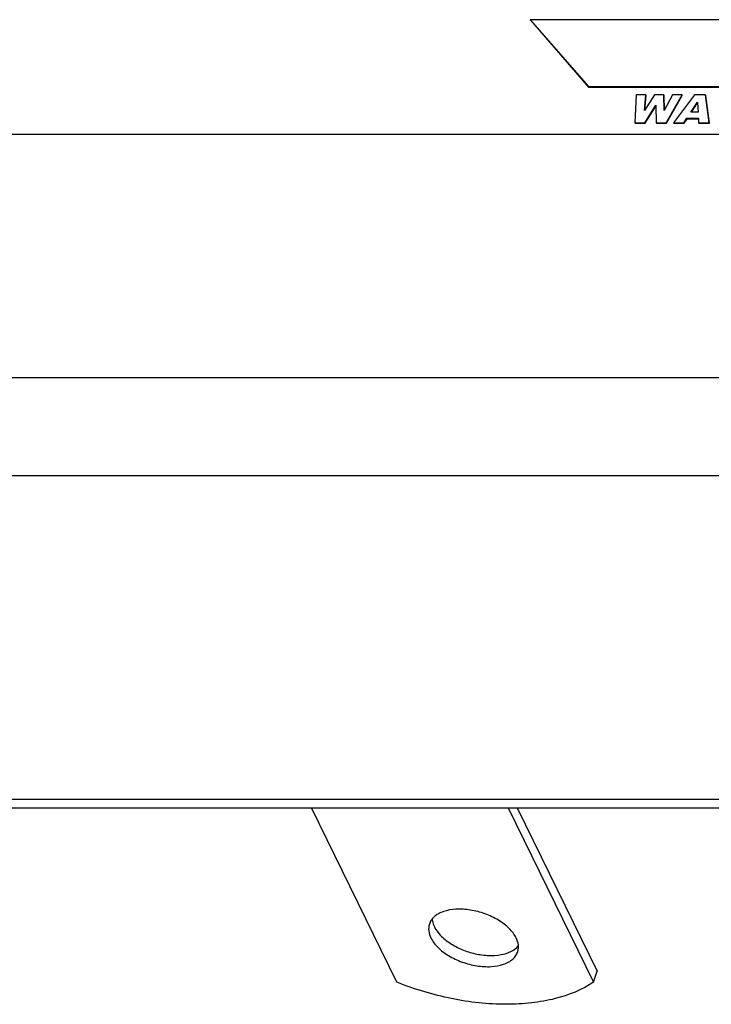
# Model space of a CAD drawing. Header units: millimetres. Extents: x 0 to 4200, y 0 to 2970.
# Tile 10 of 17: x 3033 to 3130, y 920 to 1058. Entities that reach past the tile are written whole.
import ezdxf

# ---------------------------------------------------------------- set-up
doc = ezdxf.new("R2010")
doc.units = ezdxf.units.MM
doc.header["$LTSCALE"] = 231
doc.layers.get('0').update_dxf_attribs({"linetype": 'CONTINUOUS'})

msp = doc.modelspace()

# ---------------------------------------------------------------- linework, layer by layer
at = {"color": 7, "linetype": 'Continuous'}
for p, q in [((3214.856, 1058.062), (3104.329, 1058.062)), ((3104.359, 1058), (3104.329, 1058.062)), ((3104.329, 1058.062), (3112.476, 1048.662)), ((3104.359, 1058), (3112.507, 1048.6)), ((3112.476, 1048.662), (3211.951, 1048.662)), ((3112.507, 1048.6), (3112.476, 1048.662)), ((3112.507, 1048.6), (3211.982, 1048.6)), ((3119.201, 1047.487), (3119.014, 1043.571)), ((3120.551, 1047.487), (3119.201, 1047.487)), ((3121.748, 1047.487), (3120.361, 1045.294)), ((3120.361, 1045.294), (3120.551, 1047.487)), ((3120.402, 1045.36), (3120.582, 1047.425)), ((3120.582, 1047.425), (3120.551, 1047.487)), ((3123.096, 1047.487), (3121.748, 1047.487)), ((3123.127, 1047.425), (3123.096, 1047.487)), ((3123.132, 1045.297), (3123.096, 1047.487)), ((3123.161, 1045.351), (3123.127, 1047.425)), ((3124.296, 1047.487), (3123.132, 1045.297)), ((3123.416, 1043.571), (3125.644, 1047.487)), ((3123.446, 1043.509), (3125.674, 1047.425)), ((3125.644, 1047.487), (3124.296, 1047.487)), ((3127.378, 1047.487), (3124.437, 1043.571)), ((3125.674, 1047.425), (3125.644, 1047.487)), ((3128.93, 1047.487), (3127.378, 1047.487)), ((3128.96, 1047.425), (3128.93, 1047.487)), ((3129.45, 1043.571), (3128.93, 1047.487)), ((3129.481, 1043.509), (3128.96, 1047.425)), ((3120.409, 1043.571), (3121.975, 1046.037)), ((3120.44, 1043.509), (3121.977, 1045.93)), ((3121.975, 1046.037), (3121.977, 1045.974)), ((3121.977, 1045.974), (3122.021, 1043.571)), ((3126.883, 1045.064), (3127.821, 1046.472)), ((3126.955, 1045.064), (3127.826, 1046.372)), ((3127.821, 1046.472), (3127.824, 1046.409)), ((3127.824, 1046.409), (3127.895, 1045.064)), ((3127.895, 1045.064), (3126.883, 1045.064)), ((3119.045, 1043.509), (3119.014, 1043.571)), ((3119.014, 1043.571), (3120.409, 1043.571)), ((3119.045, 1043.509), (3120.44, 1043.509)), ((3120.44, 1043.509), (3120.409, 1043.571)), ((3122.051, 1043.509), (3122.021, 1043.571)), ((3122.021, 1043.571), (3123.416, 1043.571)), ((3122.051, 1043.509), (3123.446, 1043.509)), ((3123.446, 1043.509), (3123.416, 1043.571)), ((3124.467, 1043.509), (3124.437, 1043.571)), ((3124.437, 1043.571), (3125.888, 1043.571)), ((3124.467, 1043.509), (3125.918, 1043.509)), ((3125.888, 1043.571), (3126.311, 1044.217)), ((3125.918, 1043.509), (3125.888, 1043.571)), ((3125.918, 1043.509), (3126.341, 1044.155)), ((3126.311, 1044.217), (3127.929, 1044.217)), ((3126.341, 1044.155), (3126.311, 1044.217)), ((3126.341, 1044.155), (3127.931, 1044.155)), ((3127.929, 1044.217), (3127.931, 1044.154)), ((3127.931, 1044.154), (3127.958, 1043.571)), ((3127.989, 1043.509), (3127.958, 1043.571)), ((3127.958, 1043.571), (3129.45, 1043.571)), ((3127.989, 1043.509), (3129.481, 1043.509)), ((3129.481, 1043.509), (3129.45, 1043.571)), ((3454.926, 1041.942), (2854.394, 1041.942)), ((3471.704, 1007.753), (2871.172, 1007.753)), ((2909.415, 994.017), (3465.736, 994.017)), ((2841.954, 948.584), (3505.117, 948.584)), ((2842.564, 947.341), (3505.728, 947.341)), ((3085.59, 922.856), (3073.574, 947.341)), ((3101.206, 947.341), (3113.222, 922.856)), ((3102.459, 947.341), (3113.706, 924.422)), ((3113.222, 922.856), (3113.706, 924.422))]:
    msp.add_line(p, q, dxfattribs=at)
for points, knots in [([(3102.343, 929.072), (3102.103, 929.56), (3101.359, 930.51), (3099.843, 931.645), (3097.978, 932.521), (3095.948, 933.049), (3093.961, 933.175), (3092.432, 932.923), (3091.427, 932.486), (3090.836, 932.075), (3090.393, 931.576), (3090.206, 931.188), (3090.145, 930.991)], [0, 0, 0, 0, 0.1137565, 0.247137, 0.393341, 0.542281, 0.6832493, 0.807418, 0.8618928, 0.911366, 0.9568207, 1, 1, 1, 1]), ([(3090.145, 930.991), (3090.054, 930.694), (3090.004, 930.017), (3090.217, 929.382), (3090.369, 929.072)], [0, 0, 0, 0, 0.4740097, 1, 1, 1, 1]), ([(3090.54, 931.724), (3090.547, 931.634), (3090.597, 931.259), (3090.726, 930.897), (3090.853, 930.638)], [0, 0, 0, 0, 0.2375229, 1, 1, 1, 1]), ([(3090.853, 930.638), (3091.071, 930.194), (3091.728, 929.325), (3093.066, 928.255), (3094.727, 927.39), (3096.566, 926.804), (3098.438, 926.55), (3100.549, 926.655), (3102.087, 927.273), (3102.657, 927.985)], [0, 0, 0, 0, 0.1102793, 0.2384527, 0.3794254, 0.525262, 0.6670937, 0.7968151, 1, 1, 1, 1]), ([(3090.369, 929.072), (3090.608, 928.584), (3091.353, 927.634), (3092.868, 926.499), (3094.734, 925.622), (3096.763, 925.095), (3098.751, 924.968), (3100.28, 925.221), (3101.284, 925.658), (3101.876, 926.068), (3102.319, 926.567), (3102.505, 926.955), (3102.566, 927.153)], [0, 0, 0, 0, 0.1137565, 0.247137, 0.393341, 0.542281, 0.6832493, 0.807418, 0.8618928, 0.911366, 0.9568207, 1, 1, 1, 1]), ([(3102.566, 927.153), (3102.658, 927.45), (3102.707, 928.127), (3102.495, 928.762), (3102.343, 929.072)], [0, 0, 0, 0, 0.4740097, 1, 1, 1, 1]), ([(3113.222, 922.856), (3111.598, 921.762), (3108.662, 920.608), (3104.451, 919.869), (3099.556, 919.613), (3093.113, 920.33), (3088.064, 921.853), (3085.59, 922.856)], [0, 0, 0, 0, 0.2057688, 0.3232563, 0.4492118, 0.7194493, 1, 1, 1, 1])]:
    msp.add_open_spline(points, degree=3, knots=knots, dxfattribs=at)

doc.saveas('drawing.dxf')
